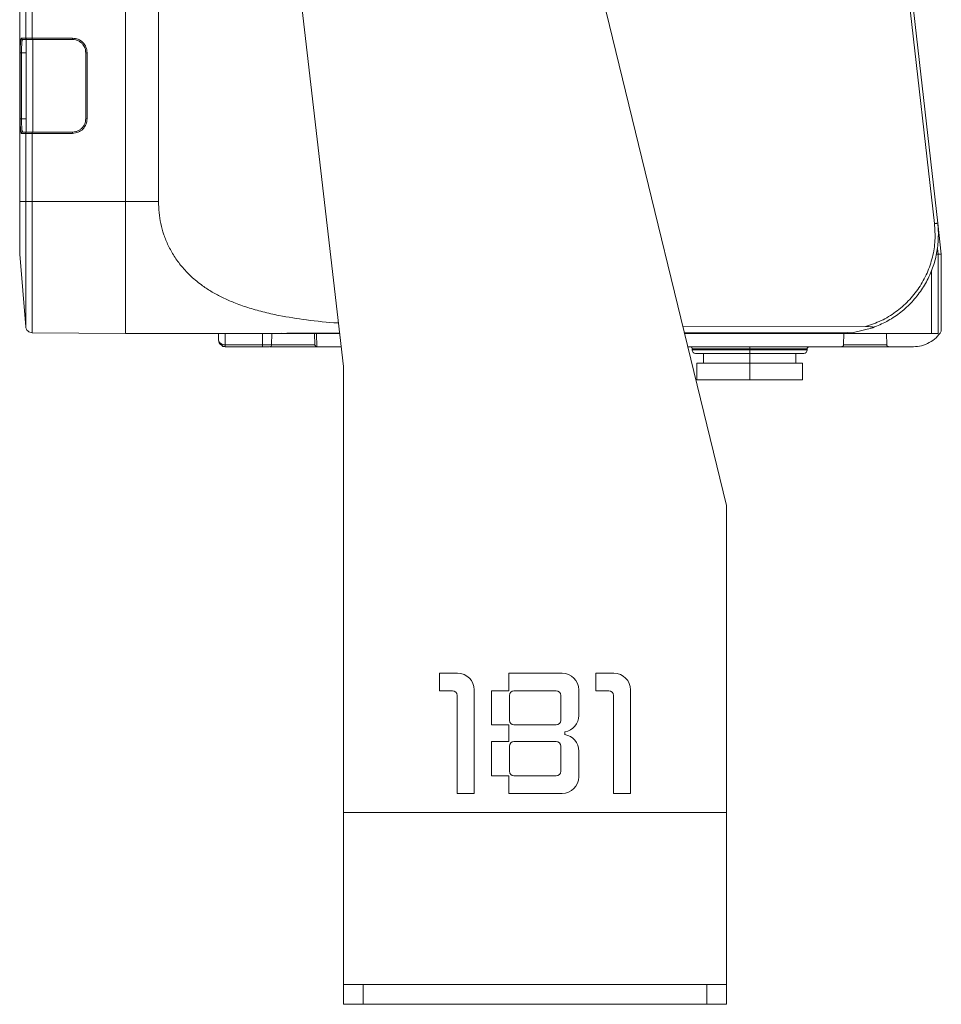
# Model space of a CAD drawing. Header units: millimetres. Extents: x -806 to 2023, y 502 to 1658.
# Tile 30 of 53: x 816 to 956, y 927 to 1076. Entities that reach past the tile are written whole.
import ezdxf

# ---------------------------------------------------------------- set-up
doc = ezdxf.new("R2010")
doc.units = ezdxf.units.MM

# ---------------------------------------------------------------- blocks, each defined once
blk = doc.blocks.new('Drawing View12')
at = {"color": 7, "linetype": 'Continuous', "lineweight": 18}
for p, q in [((-40.98, 19.96), (-40.98, 194.96)), ((-24.98, 194.96), (-24.98, 19.96)), ((37.08, 92.48), (66.02, -26.04)), ((8.02, -5.04), (-2.41, 85.41)), ((-19.98, 19.96), (-19.98, 75.91)), ((97.49, 16.61), (92.35, 61.68)), ((97.98, 16.66), (92.84, 61.74)), ((-40.07, 50.26), (-40.07, 44.66)), ((-39.08, 50.26), (-39.08, 44.66)), ((-40.9, 43.3), (-40.91, 42.46)), ((-40.07, 44.66), (-40.73, 44.66)), ((-40.56, 44.42), (-40.53, 44.46)), ((-40.53, 44.46), (-39.98, 44.46)), ((-39.98, 44.48), (-39.98, 30.45)), ((-39.08, 44.66), (-32.98, 44.66)), ((-39.08, 44.46), (-32.98, 44.46)), ((-38.98, 30.46), (-38.98, 44.46)), ((-40.91, 42.46), (-40.91, 32.46)), ((-39.98, 42.46), (-40.71, 42.46)), ((-40.71, 32.46), (-40.71, 42.46)), ((-30.98, 42.46), (-30.98, 32.46)), ((-30.78, 42.46), (-30.78, 32.46)), ((-40.91, 32.46), (-40.9, 31.65)), ((-40.71, 32.46), (-39.98, 32.46)), ((-40.73, 30.26), (-40.07, 30.26)), ((-40.53, 30.46), (-40.56, 30.51)), ((-39.98, 30.46), (-40.53, 30.46)), ((-40.07, 30.26), (-40.07, 19.96)), ((-32.98, 30.46), (-39.08, 30.46)), ((-39.08, 30.26), (-39.08, 19.96)), ((-32.98, 30.26), (-39.08, 30.26)), ((-40.07, 19.96), (-40.98, 19.96)), ((-24.98, 19.96), (-39.08, 19.96)), ((-19.98, 19.96), (-24.98, 19.96)), ((97.98, 16.66), (98.08, 14.96)), ((97.98, 16.66), (98.08, 14.96)), ((98.52, 11.96), (97.98, 16.66)), ((-40.98, 11.96), (-40.07, 1)), ((98.02, 11.96), (97.92, 12.84)), ((98.02, 11.96), (98.02, -0.04)), ((98.52, 11.96), (98.02, 11.96)), ((98.22, 11.96), (98.02, 11.96)), ((98.22, 11.96), (98.02, 11.96)), ((98.23, 11.96), (98.23, 11.96)), ((98.52, 0.3), (98.52, 11.96)), ((97.02, -0.04), (97.02, 9.54)), ((-39.08, 0.09), (-24.98, -0.04)), ((0, 0), (7.44, 0.01)), ((0, 0), (7.44, 0.01)), ((0, 0), (0, 0)), ((0, 0), (0, 0)), ((0, -0.04), (0, 0)), ((59.4, 1.1), (87.04, 1.01)), ((59.64, 0.08), (85.23, 0.12)), ((59.64, 0.08), (85.23, 0.11)), ((83.08, -0.04), (84.33, 0.12)), ((88.16, 0.85), (85.23, 0.12)), ((85.23, 0.12), (85.23, 0.12)), ((-24.98, -0.04), (-1.46, -0.04)), ((-10.87, -0.04), (-10.87, -1.05)), ((-10.87, -1.05), (-10.83, -1.18)), ((-10.83, -1.18), (-10.87, -1.05)), ((-9.87, -0.04), (-9.86, -1.74)), ((-4.23, -1.74), (-4.23, -0.04)), ((-2.85, -1.74), (-2.83, -0.04)), ((-1.46, -0.04), (-1.29, 0)), ((7.44, -0.04), (0, -0.04)), ((3.65, -0.04), (3.68, -1.74)), ((4.01, -2.04), (3.95, -0.04)), ((83.08, -0.04), (59.67, -0.04)), ((97.02, -0.04), (83.08, -0.04)), ((83.74, -1.74), (83.77, -0.04)), ((90.21, -0.04), (90.25, -1.74)), ((-9.87, -2.04), (-9.86, -2.02)), ((-9.87, -2.04), (-4.23, -2.04)), ((-9.86, -1.74), (-4.23, -1.74)), ((-0.5, -2.04), (-1.38, -2.04)), ((0.53, -2.04), (-0.5, -2.04)), ((1.68, -2.04), (0.53, -2.04)), ((4.01, -2.04), (7.67, -2.04)), ((83.4, -2.04), (60.16, -2.04)), ((60.83, -2.34), (60.82, -2.52)), ((69.52, -2.34), (69.52, -2.52)), ((78.22, -2.52), (78.21, -2.34)), ((87.31, -2.04), (87.02, -2.04)), ((88.68, -2.04), (87.31, -2.04)), ((89.06, -2.04), (88.68, -2.04)), ((90.05, -2.04), (89.06, -2.04)), ((90.59, -2.04), (90.05, -2.04)), ((94.29, -2.04), (90.59, -2.04)), ((94.29, -2.04), (90.65, -2.04)), ((62.52, -3.04), (62.52, -4.54)), ((69.52, -3.04), (69.52, -4.54)), ((76.52, -4.54), (76.52, -3.04)), ((8.02, -72.54), (8.02, -5.04)), ((61.52, -7.04), (61.52, -4.54)), ((61.52, -4.54), (69.52, -4.54)), ((69.52, -4.54), (69.52, -7.04)), ((69.52, -4.54), (77.52, -4.54)), ((77.52, -4.54), (77.52, -7.04)), ((61.52, -7.04), (69.52, -7.04)), ((69.52, -7.04), (77.52, -7.04)), ((66.02, -26.04), (66.02, -72.54)), ((22.57, -51.43), (22.57, -54.09)), ((25.3, -51.43), (22.57, -51.43)), ((33.07, -51.43), (33.07, -54.09)), ((41.12, -51.43), (33.07, -51.43)), ((46.23, -51.43), (46.23, -54.09)), ((48.96, -51.43), (46.23, -51.43)), ((22.57, -54.09), (24.53, -54.09)), ((25.23, -54.79), (25.23, -69.63)), ((27.82, -69.63), (27.82, -53.95)), ((33.07, -54.09), (30.41, -54.09)), ((30.41, -54.09), (30.41, -59.27)), ((33.14, -54.79), (33.14, -58.57)), ((40.21, -54.09), (33.84, -54.09)), ((40.91, -58.57), (40.91, -54.79)), ((43.64, -57.83), (43.64, -53.95)), ((46.23, -54.09), (48.19, -54.09)), ((48.89, -54.79), (48.89, -69.63)), ((51.48, -69.63), (51.48, -53.95)), ((30.41, -59.27), (33.07, -59.27)), ((33.07, -59.27), (33.07, -61.79)), ((33.84, -59.27), (40.21, -59.27)), ((41.54, -60.74), (41.54, -60.32)), ((33.07, -61.79), (30.41, -61.79)), ((30.41, -61.79), (30.41, -66.97)), ((33.14, -62.49), (33.14, -66.27)), ((40.21, -61.79), (33.84, -61.79)), ((40.91, -66.27), (40.91, -62.49)), ((43.64, -67.11), (43.64, -63.22)), ((30.41, -66.97), (33.07, -66.97)), ((33.07, -66.97), (33.07, -69.63)), ((33.84, -66.97), (40.21, -66.97)), ((25.23, -69.63), (27.82, -69.63)), ((33.07, -69.63), (41.12, -69.63)), ((48.89, -69.63), (51.48, -69.63)), ((8.02, -72.54), (66.02, -72.54)), ((8.02, -98.54), (8.02, -72.54)), ((66.02, -72.54), (66.02, -98.54)), ((8.02, -101.54), (8.02, -98.54)), ((8.02, -98.54), (66.02, -98.54)), ((11.02, -98.54), (11.02, -101.54)), ((63.02, -101.54), (63.02, -98.54)), ((66.02, -98.54), (66.02, -101.54)), ((11.02, -101.54), (8.02, -101.54)), ((11.02, -101.54), (63.02, -101.54)), ((66.02, -101.54), (63.02, -101.54))]:
    blk.add_line(p, q, dxfattribs=at)
for centre, radius, start, end in [((-10.59, -1.74), 0.3, 323.7868, 332.5933), ((-3.15, -1.74), 0.3, 270, 358.9104), ((60.53, -2.34), 0.3, 358.5, 90), ((61.32, -2.54), 0.5, 178.5, 270), ((77.72, -2.54), 0.5, 270, 1.5), ((78.51, -2.34), 0.3, 90, 181.5), ((25.3, -53.95), 2.52, 0, 90), ((41.12, -53.95), 2.52, 0, 90), ((48.96, -53.95), 2.52, 0, 90), ((24.53, -54.79), 0.7, 0, 90), ((33.84, -54.79), 0.7, 90, 180), ((40.21, -54.79), 0.7, 0, 90), ((48.19, -54.79), 0.7, 0, 90), ((41.12, -57.83), 2.52, 279.5941, 0), ((33.84, -58.57), 0.7, 180, 270), ((40.21, -58.57), 0.7, 270, 0), ((41.12, -63.22), 2.52, 0, 80.4059), ((33.84, -62.49), 0.7, 90, 180), ((40.21, -62.49), 0.7, 0, 90), ((33.84, -66.27), 0.7, 180, 270), ((40.21, -66.27), 0.7, 270, 0), ((41.12, -67.11), 2.52, 270, 0)]:
    blk.add_arc(centre, radius, start, end, dxfattribs=at)
for points, knots in [([(-40.73, 44.66), (-40.75, 44.63), (-40.8, 44.56), (-40.86, 44.05), (-40.89, 43.55), (-40.9, 43.3)], [0, 0, 0, 0, 0.335215, 0.66888, 1, 1, 1, 1]), ([(-40.71, 42.46), (-40.71, 42.72), (-40.71, 43.11), (-40.68, 43.57), (-40.65, 43.95), (-40.62, 44.24), (-40.58, 44.39), (-40.57, 44.41), (-40.56, 44.42)], [0, 0, 0, 0, 0.27719, 0.422407, 0.571658, 0.811379, 0.965946, 1, 1, 1, 1]), ([(-40.07, 44.66), (-40.06, 44.64), (-40.06, 44.6), (-40.04, 44.55), (-40, 44.51), (-39.96, 44.48), (-39.91, 44.47), (-39.88, 44.46), (-39.87, 44.46)], [0, 0, 0, 0, 0.231278, 0.36133, 0.500671, 0.737958, 0.86598, 1, 1, 1, 1]), ([(-39.98, 44.48), (-39.98, 44.48), (-39.97, 44.48), (-39.9, 44.47), (-39.87, 44.46)], [0, 0, 0, 0, 0.490822, 1, 1, 1, 1]), ([(-39.87, 44.46), (-39.85, 44.46), (-39.83, 44.46), (-39.79, 44.46), (-39.79, 44.46), (-39.79, 44.46), (-39.79, 44.46), (-39.78, 44.46), (-39.73, 44.46), (-39.61, 44.46), (-39.45, 44.46), (-39.31, 44.46), (-39.22, 44.46), (-39.13, 44.46), (-39.08, 44.46)], [0, 0, 0, 0, 0.248072, 0.248103, 0.248195, 0.248562, 0.250024, 0.255863, 0.279191, 0.499725, 0.749625, 0.763286, 0.871322, 1, 1, 1, 1]), ([(-32.98, 44.66), (-32.69, 44.63), (-32.11, 44.56), (-31.39, 44.05), (-30.88, 43.33), (-30.81, 42.75), (-30.78, 42.46)], [0, 0, 0, 0, 0.252019, 0.499999, 0.74798, 1, 1, 1, 1]), ([(-32.98, 44.46), (-32.82, 44.45), (-32.5, 44.43), (-32.07, 44.26), (-31.7, 44.02), (-31.34, 43.65), (-31.04, 43.12), (-31, 42.67), (-30.98, 42.46)], [0, 0, 0, 0, 0.155008, 0.30151, 0.439501, 0.568974, 0.80137, 1, 1, 1, 1]), ([(-40.9, 31.65), (-40.89, 31.39), (-40.86, 30.88), (-40.81, 30.47), (-40.76, 30.29), (-40.74, 30.27), (-40.73, 30.26)], [0, 0, 0, 0, 0.329101, 0.662916, 0.830407, 1, 1, 1, 1]), ([(-40.56, 30.51), (-40.57, 30.51), (-40.58, 30.53), (-40.62, 30.69), (-40.65, 30.97), (-40.68, 31.35), (-40.71, 31.82), (-40.71, 32.21), (-40.71, 32.46)], [0, 0, 0, 0, 0.03405, 0.188784, 0.428803, 0.577918, 0.723011, 1, 1, 1, 1]), ([(-30.78, 32.46), (-30.81, 32.17), (-30.88, 31.6), (-31.39, 30.87), (-32.11, 30.36), (-32.69, 30.3), (-32.98, 30.26)], [0, 0, 0, 0, 0.25202, 0.500001, 0.747983, 1, 1, 1, 1]), ([(-30.98, 32.46), (-31, 32.25), (-31.04, 31.8), (-31.34, 31.28), (-31.7, 30.9), (-32.07, 30.66), (-32.5, 30.5), (-32.82, 30.47), (-32.98, 30.46)], [0, 0, 0, 0, 0.1986202, 0.4310125, 0.5604863, 0.6984796, 0.8449863, 1, 1, 1, 1]), ([(-39.87, 30.46), (-39.88, 30.46), (-39.91, 30.46), (-39.96, 30.44), (-40, 30.41), (-40.04, 30.37), (-40.06, 30.32), (-40.06, 30.29), (-40.07, 30.26)], [0, 0, 0, 0, 0.133721, 0.261623, 0.499206, 0.642528, 0.77392, 1, 1, 1, 1]), ([(-39.98, 30.45), (-39.97, 30.45), (-39.97, 30.45), (-39.9, 30.46), (-39.87, 30.46)], [0, 0, 0, 0, 0.497161, 1, 1, 1, 1]), ([(-39.08, 30.46), (-39.18, 30.46), (-39.28, 30.46), (-39.38, 30.46), (-39.41, 30.46), (-39.49, 30.46), (-39.57, 30.46), (-39.69, 30.46), (-39.79, 30.46), (-39.85, 30.46), (-39.86, 30.46), (-39.87, 30.46)], [0, 0, 0, 0, 0.258783, 0.260831, 0.27784, 0.325849, 0.508088, 0.536647, 0.752939, 0.912143, 1, 1, 1, 1]), ([(7.26, 1.57), (7.24, 1.57), (5.6, 1.65), (2.58, 1.99), (-1.21, 2.56), (-4.17, 3.22), (-6.44, 3.87), (-8.47, 4.59), (-10.26, 5.38), (-11.84, 6.22), (-13.45, 7.26), (-15.02, 8.54), (-16.45, 10.04), (-17.61, 11.63), (-18.5, 13.24), (-19.18, 14.9), (-19.81, 17.1), (-19.91, 18.83), (-19.98, 19.96)], [0, 0, 0, 0, 0.001785, 0.127657, 0.241394, 0.310313, 0.376004, 0.438227, 0.491107, 0.54236, 0.592194, 0.655164, 0.715737, 0.768504, 0.819799, 0.866581, 0.912601, 1, 1, 1, 1]), ([(87.04, 1.01), (87.84, 1.29), (89.46, 1.83), (91.65, 3.17), (93.58, 4.85), (95.19, 6.85), (96.43, 9.09), (97.24, 11.52), (97.65, 14.05), (97.55, 15.76), (97.49, 16.61)], [0, 0, 0, 0, 0.125, 0.25, 0.375, 0.5, 0.625, 0.75, 0.875, 1, 1, 1, 1]), ([(88.16, 0.85), (88.87, 1.14), (90.28, 1.72), (92.21, 2.99), (93.93, 4.52), (95.4, 6.3), (96.58, 8.28), (97.43, 10.42), (97.98, 12.66), (98.05, 14.2), (98.08, 14.96)], [0, 0, 0, 0, 0.125, 0.25, 0.375, 0.5, 0.625, 0.75, 0.875, 1, 1, 1, 1]), ([(97.73, 11.96), (97.82, 11.96), (97.99, 11.96), (98.01, 11.96), (98.02, 11.96)], [0, 0, 0, 0, 0.492188, 1, 1, 1, 1]), ([(98.02, 11.96), (98.06, 11.96), (98.14, 11.96), (98.26, 11.96), (98.36, 11.96), (98.44, 11.96), (98.5, 11.96), (98.51, 11.96), (98.52, 11.96)], [0, 0, 0, 0, 0.154697, 0.289536, 0.498852, 0.629795, 0.757121, 1, 1, 1, 1]), ([(-1.46, -0.04), (-1.42, -0.04), (-1.34, -0.03), (-0.99, -0.02), (-0.54, 0), (-0.18, 0), (0, 0)], [0, 0, 0, 0, 0.243214, 0.491281, 0.745394, 1, 1, 1, 1]), ([(83.09, 0.11), (83.09, 0.11), (83.09, 0.06), (83.08, -0.01), (83.08, -0.03), (83.08, -0.04)], [0, 0, 0, 0, 0.005396, 0.502698, 1, 1, 1, 1]), ([(88.16, 0.85), (88.17, 0.85), (88.2, 0.86), (88.22, 0.88), (88.22, 0.9), (88.2, 0.92), (88.17, 0.93), (88.09, 0.95), (87.73, 1.01), (87.36, 1.01), (87.04, 1.01)], [0, 0, 0, 0, 0.047334, 0.088247, 0.126082, 0.164982, 0.206163, 0.252521, 0.367549, 1, 1, 1, 1]), ([(-10.85, -1.16), (-10.83, -1.26), (-10.78, -1.44), (-10.62, -1.66), (-10.44, -1.82), (-10.26, -1.92), (-10.06, -1.99), (-9.92, -2.01), (-9.85, -2.02)], [0, 0, 0, 0, 0.234621, 0.475694, 0.601115, 0.730681, 0.864323, 1, 1, 1, 1]), ([(-10.83, -1.18), (-10.82, -1.22), (-10.8, -1.34), (-10.66, -1.49), (-10.46, -1.61), (-10.28, -1.68), (-10.08, -1.73), (-9.93, -1.74), (-9.86, -1.74)], [0, 0, 0, 0, 0.124417, 0.412457, 0.56502, 0.704592, 0.855038, 1, 1, 1, 1]), ([(0, -0.04), (-0.2, -0.04), (-0.58, -0.04), (-1.07, -0.04), (-1.4, -0.04), (-1.44, -0.04), (-1.46, -0.04)], [0, 0, 0, 0, 0.260826, 0.521652, 0.782477, 1, 1, 1, 1]), ([(98.02, -0.04), (98.01, -0.04), (97.98, -0.04), (97.74, -0.04), (97.42, -0.04), (97.15, -0.04), (97.02, -0.04)], [0, 0, 0, 0, 0.249401, 0.499908, 0.749405, 1, 1, 1, 1]), ([(-9.95, -2.02), (-10.05, -2.01), (-10.29, -1.97), (-10.32, -1.93), (-10.34, -1.92)], [0, 0, 0, 0, 0.428055, 1, 1, 1, 1]), ([(-9.86, -2.02), (-9.86, -2.01), (-9.86, -2.01), (-9.86, -1.95), (-9.86, -1.86), (-9.86, -1.78), (-9.86, -1.74)], [0, 0, 0, 0, 0.008014, 0.338676, 0.669338, 1, 1, 1, 1]), ([(-2.86, -1.74), (-2.86, -1.74), (-2.86, -1.74), (-2.99, -1.74), (-3.2, -1.74), (-3.5, -1.74), (-3.85, -1.74), (-4.1, -1.74), (-4.23, -1.74)], [0, 0, 0, 0, 0.130405, 0.304323, 0.478242, 0.652161, 0.82608, 1, 1, 1, 1]), ([(-3.15, -2.04), (-3.16, -2.04), (-3.16, -2.04), (-3.26, -2.04), (-3.43, -2.04), (-3.66, -2.04), (-3.93, -2.04), (-4.13, -2.04), (-4.23, -2.04)], [0, 0, 0, 0, 0.133933, 0.30835, 0.481262, 0.656941, 0.825527, 1, 1, 1, 1]), ([(-1.38, -2.04), (-1.68, -2.04), (-2.29, -2.04), (-2.85, -2.04), (-3.06, -2.04), (-3.07, -2.04)], [0, 0, 0, 0, 0.480901, 0.961802, 1, 1, 1, 1]), ([(3.68, -1.74), (3.59, -1.74), (3.41, -1.74), (2.93, -1.74), (2.32, -1.74), (1.6, -1.74), (0.81, -1.74), (-0.02, -1.74), (-0.85, -1.74), (-1.63, -1.74), (-2.32, -1.74), (-2.68, -1.74), (-2.85, -1.74)], [0, 0, 0, 0, 0.101135, 0.20227, 0.303404, 0.404539, 0.505674, 0.606809, 0.707944, 0.809078, 0.910213, 1, 1, 1, 1]), ([(4.01, -2.04), (3.93, -2.04), (3.77, -2.04), (3.24, -2.04), (2.55, -2.04), (1.97, -2.04), (1.68, -2.04)], [0, 0, 0, 0, 0.253844, 0.502451, 0.74998, 1, 1, 1, 1]), ([(4.01, -2.04), (4, -2.03), (3.96, -2.03), (3.88, -2), (3.8, -1.94), (3.75, -1.87), (3.71, -1.81), (3.69, -1.77), (3.68, -1.74)], [0, 0, 0, 0, 0.106046, 0.21731, 0.461955, 0.679357, 0.79958, 1, 1, 1, 1]), ([(83.4, -2.04), (83.44, -2.03), (83.52, -2.02), (83.62, -1.97), (83.68, -1.91), (83.71, -1.86), (83.73, -1.8), (83.74, -1.76), (83.74, -1.74)], [0, 0, 0, 0, 0.257927, 0.50488, 0.628144, 0.753656, 0.87856, 1, 1, 1, 1]), ([(86.73, -2.04), (86.39, -2.04), (85.7, -2.04), (84.76, -2.04), (83.95, -2.04), (83.58, -2.04), (83.4, -2.04)], [0, 0, 0, 0, 0.250055, 0.500038, 0.750011, 1, 1, 1, 1]), ([(87.02, -2.04), (86.98, -2.04), (86.89, -2.04), (86.79, -2.04), (86.73, -2.04)], [0, 0, 0, 0, 0.370368, 1, 1, 1, 1]), ([(90.59, -2.04), (90.55, -2.03), (90.46, -2.02), (90.37, -1.97), (90.31, -1.91), (90.27, -1.86), (90.25, -1.8), (90.25, -1.76), (90.25, -1.74)], [0, 0, 0, 0, 0.25473, 0.501599, 0.639367, 0.767545, 0.887315, 1, 1, 1, 1])]:
    blk.add_open_spline(points, degree=3, knots=knots, dxfattribs=at)
for points in [[(-40.73, 44.66), (-40.73, 44.64), (-40.72, 44.58), (-40.67, 44.52), (-40.61, 44.47), (-40.55, 44.47), (-40.53, 44.46)], [(-40.07, 44.66), (-40.04, 44.66), (-40, 44.66), (-39.76, 44.66), (-39.45, 44.66), (-39.2, 44.66), (-39.08, 44.66)], [(-39.08, 44.66), (-39.08, 44.64), (-39.08, 44.58), (-39.08, 44.52), (-39.08, 44.47), (-39.08, 44.47), (-39.08, 44.46)], [(-32.98, 44.66), (-32.98, 44.64), (-32.98, 44.58), (-32.98, 44.52), (-32.98, 44.47), (-32.98, 44.47), (-32.98, 44.46)], [(-40.91, 42.46), (-40.91, 42.46), (-40.9, 42.46), (-40.85, 42.46), (-40.79, 42.46), (-40.74, 42.46), (-40.71, 42.46)], [(-30.78, 42.46), (-30.81, 42.46), (-30.86, 42.46), (-30.92, 42.46), (-30.97, 42.46), (-30.98, 42.46), (-30.98, 42.46)], [(-40.71, 32.46), (-40.74, 32.46), (-40.79, 32.46), (-40.85, 32.46), (-40.9, 32.46), (-40.91, 32.46), (-40.91, 32.46)], [(-30.78, 32.46), (-30.81, 32.46), (-30.86, 32.46), (-30.92, 32.46), (-30.97, 32.46), (-30.98, 32.46), (-30.98, 32.46)], [(-40.53, 30.46), (-40.55, 30.46), (-40.61, 30.45), (-40.67, 30.41), (-40.72, 30.34), (-40.73, 30.29), (-40.73, 30.26)], [(-39.08, 30.26), (-39.2, 30.26), (-39.45, 30.26), (-39.76, 30.26), (-40, 30.26), (-40.04, 30.26), (-40.07, 30.26)], [(-39.08, 30.46), (-39.08, 30.46), (-39.08, 30.45), (-39.08, 30.41), (-39.08, 30.34), (-39.08, 30.29), (-39.08, 30.26)], [(-32.98, 30.26), (-32.98, 30.29), (-32.98, 30.34), (-32.98, 30.41), (-32.98, 30.45), (-32.98, 30.46), (-32.98, 30.46)], [(-40.98, 11.96), (-40.98, 12.08), (-40.98, 12.32), (-40.98, 14.17), (-40.98, 16.82), (-40.98, 18.91), (-40.98, 19.96)], [(-40.07, 19.96), (-40.07, 18.72), (-40.07, 16.24), (-40.07, 12.66), (-40.07, 9.36), (-40.07, 6.47), (-40.07, 4.09), (-40.07, 2.34), (-40.07, 1.21), (-40.07, 1.07), (-40.07, 1)], [(-39.08, 19.96), (-39.2, 19.96), (-39.45, 19.96), (-39.76, 19.96), (-40, 19.96), (-40.04, 19.96), (-40.07, 19.96)], [(-39.08, 19.96), (-39.08, 18.66), (-39.08, 16.06), (-39.08, 12.31), (-39.08, 8.85), (-39.08, 5.82), (-39.08, 3.33), (-39.08, 1.49), (-39.08, 0.31), (-39.08, 0.16), (-39.08, 0.09)], [(-24.98, 19.96), (-24.98, 18.65), (-24.98, 16.04), (-24.98, 12.26), (-24.98, 8.78), (-24.98, 5.73), (-24.98, 3.22), (-24.98, 1.38), (-24.98, 0.19), (-24.98, 0.04), (-24.98, -0.04)], [(97.98, 16.66), (97.98, 16.66), (97.96, 16.66), (97.85, 16.65), (97.69, 16.63), (97.56, 16.61), (97.49, 16.61)], [(-40.07, 1), (-40.04, 0.88), (-40, 0.64), (-39.76, 0.34), (-39.45, 0.13), (-39.2, 0.1), (-39.08, 0.09)], [(98.52, 0.3), (98.27, -0.04), (97.77, -0.72), (96.73, -1.45), (95.55, -1.95), (94.71, -2.01), (94.29, -2.04)], [(-4.23, -2.04), (-4.23, -2.03), (-4.23, -2.02), (-4.23, -1.96), (-4.23, -1.86), (-4.23, -1.78), (-4.23, -1.74)], [(60.82, -2.52), (60.96, -2.52), (61.22, -2.52), (63.23, -2.52), (66.1, -2.52), (68.38, -2.52), (69.52, -2.52)], [(69.52, -2.34), (68.38, -2.34), (66.1, -2.34), (63.23, -2.34), (61.22, -2.34), (60.96, -2.34), (60.83, -2.34)], [(69.52, -2.34), (69.52, -2.3), (69.52, -2.22), (69.52, -2.12), (69.52, -2.05), (69.52, -2.04), (69.52, -2.04)], [(78.21, -2.34), (78.08, -2.34), (77.82, -2.34), (75.81, -2.34), (72.94, -2.34), (70.66, -2.34), (69.52, -2.34)], [(69.52, -2.52), (69.52, -2.59), (69.52, -2.72), (69.52, -2.89), (69.52, -3.01), (69.52, -3.03), (69.52, -3.04)], [(69.52, -2.52), (70.66, -2.52), (72.94, -2.52), (75.81, -2.52), (77.82, -2.52), (78.09, -2.52), (78.22, -2.52)], [(90.25, -1.74), (90.05, -1.74), (89.67, -1.74), (88.86, -1.74), (87.94, -1.74), (86.97, -1.74), (85.99, -1.74), (85.09, -1.74), (84.3, -1.74), (83.93, -1.74), (83.74, -1.74)], [(61.32, -3.04), (61.45, -3.04), (61.69, -3.04), (63.59, -3.04), (66.3, -3.04), (68.45, -3.04), (69.52, -3.04)], [(69.52, -3.04), (70.59, -3.04), (72.74, -3.04), (75.45, -3.04), (77.35, -3.04), (77.59, -3.04), (77.72, -3.04)]]:
    blk.add_open_spline(points, degree=3, dxfattribs=at)

msp = doc.modelspace()

# ---------------------------------------------------------------- block references
at = {"color": 7, "linetype": 'Continuous', "lineweight": 18}
msp.add_blockref('Drawing View12', (857.47, 1028.45), dxfattribs=at)

doc.saveas('drawing.dxf')
